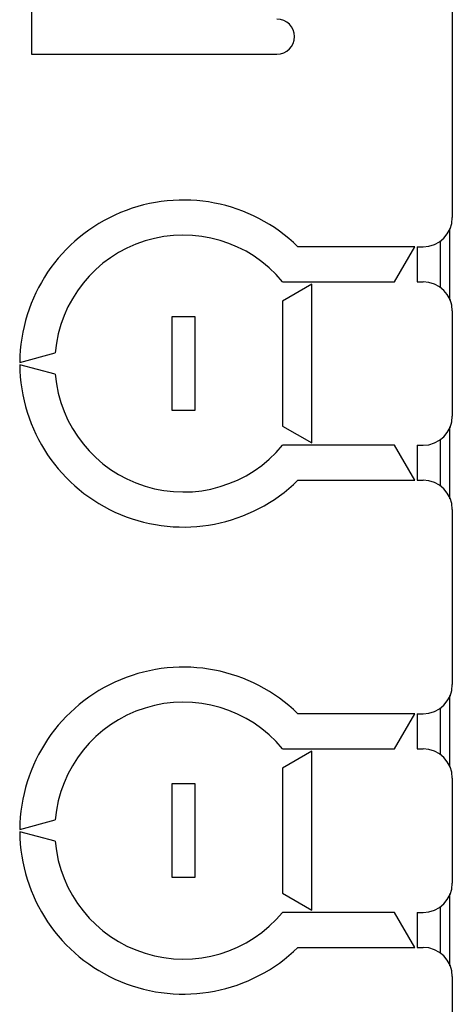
# Model space of a CAD drawing. Extents: x 0 to 594, y 0 to 420.
# Tile 64 of 157: x 249 to 257, y 356 to 373. Entities that reach past the tile are written whole.
import ezdxf

# ---------------------------------------------------------------- set-up
doc = ezdxf.new("R2010")
doc.units = 0
doc.header["$LTSCALE"] = 32.67
doc.layers.get('0').update_dxf_attribs({"linetype": 'CONTINUOUS'})

msp = doc.modelspace()

# ---------------------------------------------------------------- linework, layer by layer
at = {"color": 7, "linetype": 'CONTINUOUS'}
for p, q in [((256.754, 377.113), (256.754, 369.113)), ((249.554, 375.513), (249.554, 371.913)), ((249.554, 371.913), (253.754, 371.913)), ((256.714, 367.698), (256.714, 368.928)), ((256.554, 367.913), (256.554, 368.713)), ((256.113, 368.613), (254.113, 368.613)), ((255.767, 368.013), (256.113, 368.613)), ((256.154, 368.613), (256.254, 368.613)), ((256.154, 368.613), (256.154, 368.013)), ((253.851, 368.013), (255.767, 368.013)), ((254.351, 367.973), (253.851, 367.684)), ((254.351, 365.253), (254.351, 367.973)), ((256.154, 368.013), (256.254, 368.013)), ((253.851, 367.684), (253.851, 365.542)), ((256.754, 367.513), (256.754, 365.713)), ((252.354, 367.413), (251.954, 367.413)), ((251.954, 367.413), (251.954, 365.813)), ((252.354, 365.813), (252.354, 367.413)), ((249.354, 366.633), (249.961, 366.796)), ((249.961, 366.43), (249.354, 366.593)), ((251.954, 365.813), (252.354, 365.813)), ((253.851, 365.542), (254.351, 365.253)), ((256.714, 364.298), (256.714, 365.528)), ((256.554, 364.513), (256.554, 365.313)), ((255.767, 365.213), (253.851, 365.213)), ((256.113, 364.613), (255.767, 365.213)), ((256.154, 365.213), (256.254, 365.213)), ((256.154, 365.213), (256.154, 364.613)), ((254.113, 364.613), (256.113, 364.613)), ((256.154, 364.613), (256.254, 364.613)), ((256.754, 364.113), (256.754, 361.113)), ((256.714, 359.698), (256.714, 360.928)), ((256.113, 360.613), (254.113, 360.613)), ((255.767, 360.013), (256.113, 360.613)), ((256.154, 360.613), (256.254, 360.613)), ((256.154, 360.613), (256.154, 360.013)), ((256.554, 359.913), (256.554, 360.713)), ((253.851, 360.013), (255.767, 360.013)), ((254.351, 359.973), (253.851, 359.684)), ((254.351, 357.253), (254.351, 359.973)), ((256.154, 360.013), (256.254, 360.013)), ((253.851, 359.684), (253.851, 357.542)), ((252.354, 359.413), (251.954, 359.413)), ((251.954, 359.413), (251.954, 357.813)), ((252.354, 357.813), (252.354, 359.413)), ((256.754, 359.513), (256.754, 357.713)), ((249.354, 358.633), (249.961, 358.796)), ((249.961, 358.43), (249.354, 358.593)), ((251.954, 357.813), (252.354, 357.813)), ((253.851, 357.542), (254.351, 357.253)), ((256.714, 356.298), (256.714, 357.528)), ((255.767, 357.213), (253.851, 357.213)), ((256.113, 356.613), (255.767, 357.213)), ((256.154, 357.213), (256.254, 357.213)), ((256.154, 357.213), (256.154, 356.613)), ((256.554, 356.513), (256.554, 357.313)), ((254.113, 356.613), (256.113, 356.613)), ((256.154, 356.613), (256.254, 356.613)), ((256.754, 356.113), (256.754, 353.113))]:
    msp.add_line(p, q, dxfattribs=at)
for centre, radius, start, end in [((253.754, 372.213), 0.3, 270, 90), ((252.154, 366.613), 2.8, 45.5847, 179.5907), ((256.254, 369.113), 0.5, 270, 360), ((252.154, 366.613), 2.2, 39.5212, 175.234), ((256.254, 367.513), 0.5, 0, 90), ((252.154, 366.613), 2.8, 180.4093, 314.4153), ((252.154, 366.613), 2.2, 184.766, 320.4788), ((256.254, 365.713), 0.5, 270, 360), ((256.254, 364.113), 0.5, 0, 90), ((252.154, 358.613), 2.8, 45.5847, 179.5907), ((256.254, 361.113), 0.5, 270, 360), ((252.154, 358.613), 2.2, 39.5212, 175.234), ((256.254, 359.513), 0.5, 0, 90), ((252.154, 358.613), 2.8, 180.4093, 314.4153), ((252.154, 358.613), 2.2, 184.766, 320.4788), ((256.254, 357.713), 0.5, 270, 360), ((256.254, 356.113), 0.5, 0, 90)]:
    msp.add_arc(centre, radius, start, end, dxfattribs=at)

doc.saveas('drawing.dxf')
